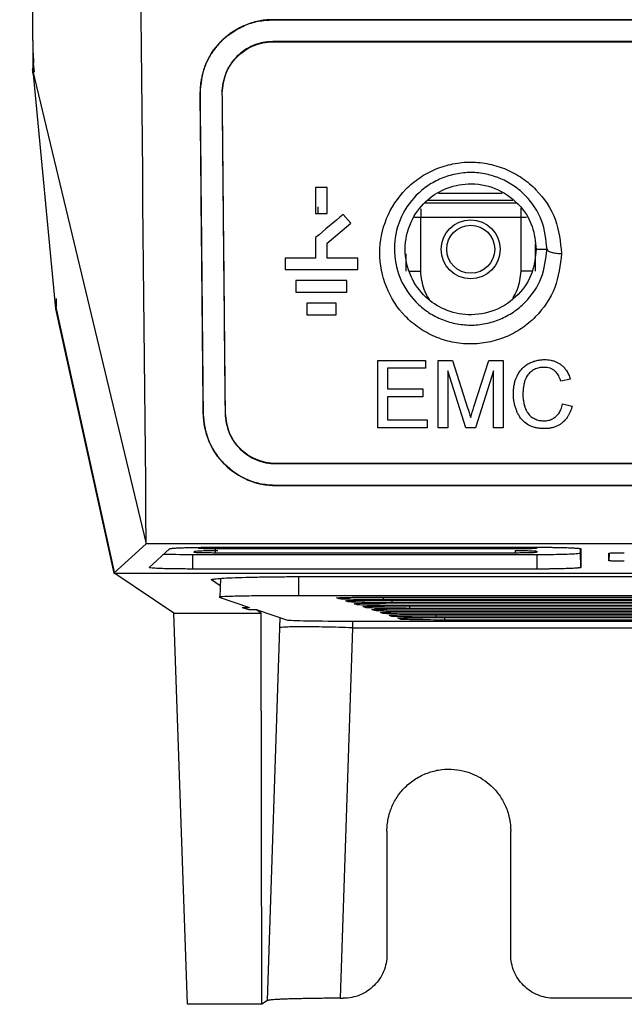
# Model space of a CAD drawing. Header units: millimetres. Extents: x 51 to 353, y -23 to 217.
# Tile 23 of 147: x 125.48 to 133.79, y 55.42 to 68.96. Entities that reach past the tile are written whole.
import ezdxf

# ---------------------------------------------------------------- set-up
doc = ezdxf.new("R2010")
doc.units = ezdxf.units.MM

msp = doc.modelspace()

# ---------------------------------------------------------------- linework, layer by layer
at = {"color": 7, "linetype": 'Continuous', "lineweight": 25}
for p, q in [((148.876, 68.955), (128.96, 68.955)), ((128.96, 68.955), (128.96, 68.954)), ((128.96, 68.954), (168.791, 68.954)), ((168.791, 68.654), (128.96, 68.654)), ((128.96, 68.65), (128.96, 68.654)), ((128.96, 68.65), (168.791, 68.65)), ((125.684, 68.236), (125.672, 68.358)), ((125.656, 68.268), (127.22, 61.754)), ((125.666, 68.205), (125.975, 64.983)), ((127.96, 67.944), (127.958, 67.944)), ((128.26, 67.947), (128.264, 67.947)), ((129.706, 66.65), (129.546, 66.65)), ((129.546, 66.29), (129.706, 66.29)), ((130.029, 66.157), (129.926, 66.28)), ((132.363, 66.237), (130.989, 66.237)), ((130.989, 65.5), (130.989, 66.237)), ((132.363, 66.237), (132.363, 65.5)), ((129.706, 65.886), (130.029, 66.157)), ((129.546, 65.961), (129.546, 65.68)), ((129.706, 65.68), (129.706, 65.886)), ((132.576, 65.8), (132.724, 65.8)), ((129.546, 65.68), (129.126, 65.68)), ((129.126, 65.68), (129.126, 65.52)), ((130.126, 65.68), (129.706, 65.68)), ((130.126, 65.52), (130.126, 65.68)), ((129.126, 65.52), (130.126, 65.52)), ((129.976, 65.37), (129.276, 65.37)), ((129.276, 65.37), (129.276, 65.21)), ((129.976, 65.21), (129.976, 65.37)), ((125.982, 65.123), (125.982, 65.006)), ((129.276, 65.21), (129.976, 65.21)), ((125.975, 64.983), (126.775, 61.35)), ((126.786, 61.343), (125.982, 65.006)), ((129.826, 65.06), (129.426, 65.06)), ((129.426, 65.06), (129.426, 64.9)), ((129.826, 64.9), (129.826, 65.06)), ((129.426, 64.9), (129.826, 64.9)), ((130.401, 64.272), (131.053, 64.272)), ((130.401, 63.347), (130.401, 64.272)), ((131.053, 64.165), (130.532, 64.165)), ((130.532, 64.165), (130.532, 63.881)), ((131.053, 64.272), (131.053, 64.165)), ((131.231, 64.272), (131.427, 64.272)), ((131.231, 63.347), (131.231, 64.272)), ((131.427, 64.272), (131.634, 63.623)), ((131.721, 63.634), (131.926, 64.272)), ((131.926, 64.272), (132.12, 64.272)), ((132.12, 64.272), (132.12, 63.347)), ((131.607, 63.347), (131.362, 64.13)), ((131.362, 64.13), (131.362, 63.347)), ((131.99, 64.13), (131.743, 63.347)), ((131.99, 63.347), (131.99, 64.13)), ((133.045, 64.015), (132.914, 63.987)), ((130.532, 63.881), (131.018, 63.881)), ((131.018, 63.881), (131.018, 63.774)), ((131.018, 63.774), (130.532, 63.774)), ((130.532, 63.774), (130.532, 63.454)), ((132.938, 63.674), (133.069, 63.643)), ((128.001, 63.544), (128.003, 63.544)), ((128.307, 63.547), (128.303, 63.547)), ((131.077, 63.347), (130.401, 63.347)), ((130.532, 63.454), (131.077, 63.454)), ((131.077, 63.454), (131.077, 63.347)), ((131.362, 63.347), (131.231, 63.347)), ((131.743, 63.347), (131.607, 63.347)), ((132.12, 63.347), (131.99, 63.347)), ((168.749, 62.857), (129.003, 62.857)), ((129.003, 62.854), (129.003, 62.857)), ((129.003, 62.854), (168.749, 62.854)), ((168.749, 62.554), (129.003, 62.554)), ((129.003, 62.554), (129.003, 62.552)), ((129.003, 62.552), (148.876, 62.552)), ((127.22, 61.754), (126.775, 61.35)), ((148.876, 61.754), (127.22, 61.754)), ((127.258, 61.427), (127.541, 61.685)), ((127.861, 61.606), (132.586, 61.606)), ((127.861, 61.406), (127.861, 61.606)), ((127.871, 61.636), (127.887, 61.65)), ((128.144, 61.705), (132.586, 61.705)), ((132.286, 61.625), (128.171, 61.625)), ((128.186, 61.66), (128.204, 61.66)), ((132.286, 61.681), (128.232, 61.681)), ((132.586, 61.65), (132.586, 61.636)), ((132.586, 61.606), (132.586, 61.406)), ((133.186, 61.627), (133.186, 61.684)), ((133.189, 61.427), (133.186, 61.627)), ((133.189, 61.684), (133.189, 61.427)), ((133.575, 61.52), (133.575, 61.623)), ((126.775, 61.35), (138.826, 61.35)), ((127.599, 60.801), (126.786, 61.343)), ((132.586, 61.406), (127.861, 61.406)), ((129.314, 61.301), (138.827, 61.301)), ((128.236, 61.177), (128.116, 61.257)), ((128.239, 61.276), (128.23, 61.017)), ((133.93, 61.038), (129.314, 61.038)), ((128.22, 61.018), (128.636, 60.879)), ((129.871, 60.996), (129.834, 61.008)), ((129.991, 60.956), (129.955, 60.968)), ((130.441, 61.019), (138.827, 61.019)), ((138.827, 60.986), (130.477, 60.986)), ((138.827, 60.946), (130.598, 60.946)), ((130.682, 60.939), (138.827, 60.939)), ((130.802, 60.899), (138.827, 60.899)), ((127.599, 60.801), (128.8, 60.801)), ((127.787, 55.424), (127.599, 60.801)), ((128.536, 60.879), (128.641, 60.844)), ((128.536, 60.879), (128.637, 60.879)), ((128.741, 60.844), (128.641, 60.844)), ((128.8, 60.801), (128.735, 60.844)), ((128.741, 60.844), (129.158, 60.705)), ((128.805, 55.424), (128.8, 60.801)), ((130.594, 60.755), (130.557, 60.767)), ((138.827, 60.865), (130.839, 60.865)), ((130.923, 60.859), (138.827, 60.859)), ((130.055, 60.691), (135.865, 60.691)), ((138.828, 60.745), (131.2, 60.745)), ((138.828, 60.705), (131.321, 60.705)), ((128.884, 55.474), (129.053, 60.598)), ((130.051, 60.598), (129.883, 55.507)), ((130.526, 57.805), (130.526, 56.106)), ((132.226, 56.106), (132.226, 57.805)), ((129.883, 55.507), (129.926, 55.507)), ((135.419, 55.507), (132.826, 55.507)), ((128.805, 55.424), (127.787, 55.424)), ((128.884, 55.474), (128.805, 55.424))]:
    msp.add_line(p, q, dxfattribs=at)
at = {"color": 8, "linetype": 'Continuous', "lineweight": 25}
for p, q in [((132.255, 66.47), (131.08, 66.47)), ((131.232, 66.57), (132.107, 66.57)), ((129.575, 66.385), (129.575, 66.292)), ((130.989, 66.358), (130.989, 66.237)), ((131.046, 66.437), (132.303, 66.437)), ((132.363, 66.365), (132.363, 66.237)), ((130.989, 66.237), (130.902, 66.237)), ((132.443, 66.237), (132.363, 66.237)), ((132.563, 65.873), (132.563, 65.5)), ((130.789, 65.5), (130.789, 65.739)), ((130.838, 65.5), (130.989, 65.5)), ((132.525, 65.5), (132.363, 65.5)), ((128.171, 61.625), (128.171, 61.692)), ((128.232, 61.681), (128.232, 61.705)), ((132.286, 61.705), (132.286, 61.681)), ((132.286, 61.66), (132.286, 61.625)), ((132.586, 61.692), (132.585, 61.705)), ((132.586, 61.636), (132.585, 61.646)), ((133.577, 61.619), (133.575, 61.52)), ((129.314, 61.038), (129.314, 61.301)), ((130.477, 60.986), (130.477, 61.019)), ((130.598, 60.946), (130.598, 60.979)), ((130.839, 60.865), (130.839, 60.899)), ((131.2, 60.745), (131.2, 60.778)), ((129.053, 60.598), (129.058, 60.739)), ((130.054, 60.691), (130.051, 60.598)), ((131.321, 60.705), (131.321, 60.738)), ((130.051, 60.598), (138.828, 60.598))]:
    msp.add_line(p, q, dxfattribs=at)
at = {"color": 7, "linetype": 'Continuous', "lineweight": 25, "flags": 128}
for points in [[(130.112, 60.916), (130.097, 60.921), (130.086, 60.924), (130.075, 60.928)], [(130.561, 60.979), (131.122, 60.979), (133.365, 60.979), (135.608, 60.979), (138.827, 60.979)], [(138.827, 60.906), (138.344, 60.906), (136.022, 60.906), (133.701, 60.906), (130.718, 60.906)], [(130.232, 60.876), (130.217, 60.881), (130.206, 60.884), (130.196, 60.888)], [(130.353, 60.835), (130.338, 60.84), (130.327, 60.844), (130.316, 60.848)], [(130.473, 60.795), (130.458, 60.8), (130.447, 60.804), (130.436, 60.808)], [(138.827, 60.825), (138.344, 60.825), (136.023, 60.825), (133.491, 60.825), (130.959, 60.825)], [(131.043, 60.819), (131.604, 60.819), (133.847, 60.819), (136.09, 60.819), (138.827, 60.819)], [(138.827, 60.785), (138.344, 60.785), (136.023, 60.785), (133.551, 60.785), (131.08, 60.785)], [(131.163, 60.778), (131.724, 60.778), (133.967, 60.778), (136.446, 60.778), (138.827, 60.778)], [(130.714, 60.715), (130.699, 60.72), (130.688, 60.724), (130.677, 60.727)], [(131.284, 60.738), (131.845, 60.738), (134.087, 60.738), (136.506, 60.738), (138.828, 60.738)]]:
    msp.add_lwpolyline(points, dxfattribs=at)
at = {"color": 7, "linetype": 'Continuous', "lineweight": 25}
for radius in [0.405, 0.33]:
    msp.add_circle((131.676, 65.8), radius, dxfattribs=at)
for centre, major_axis, ratio, start_param, end_param in [((125.674, 68.545), (0, 0.2), 0.034921, 1.828631, 2.792527), ((130.057, 60.706), (0.9, 0), 0.017485, 3.193973, 4.710076)]:
    msp.add_ellipse(centre, major_axis=major_axis, ratio=ratio, start_param=start_param, end_param=end_param, dxfattribs=at)
for points, knots in [([(125.667, 68.494), (125.634, 72.136), (125.605, 75.811), (125.556, 83.211), (125.536, 86.936), (125.506, 94.417), (125.495, 98.173), (125.483, 105.697), (125.481, 109.465), (125.485, 113.23)], [0, 0, 0, 0, 0.25, 0.25, 0.5, 0.5, 0.75, 0.75, 1, 1, 1, 1]), ([(125.519, 89.503), (125.525, 88.098), (125.538, 85.289), (125.563, 81.075), (125.591, 76.839), (125.624, 72.583), (125.649, 69.756), (125.662, 68.342)], [0, 0, 0, 0, 0.197029, 0.39406, 0.594064, 0.797036, 1, 1, 1, 1]), ([(128.96, 68.955), (128.946, 68.955), (128.917, 68.955), (128.872, 68.952), (128.827, 68.947), (128.782, 68.94), (128.736, 68.93), (128.689, 68.918), (128.642, 68.904), (128.595, 68.887), (128.547, 68.867), (128.5, 68.844), (128.453, 68.818), (128.407, 68.789), (128.361, 68.757), (128.316, 68.722), (128.273, 68.683), (128.232, 68.642), (128.192, 68.598), (128.155, 68.551), (128.12, 68.501), (128.088, 68.449), (128.059, 68.394), (128.033, 68.336), (128.011, 68.276), (127.992, 68.213), (127.977, 68.149), (127.966, 68.082), (127.959, 68.014), (127.959, 67.967), (127.958, 67.944)], [0, 0, 0, 0, 0.0268284, 0.0542337, 0.0822297, 0.1108319, 0.1400579, 0.1699269, 0.2004606, 0.2316829, 0.2636199, 0.2963011, 0.3297589, 0.3640295, 0.3991537, 0.4351095, 0.4715531, 0.5084584, 0.5458608, 0.5837953, 0.6222964, 0.6613983, 0.7011344, 0.7415383, 0.7826436, 0.8244849, 0.867099, 0.9105254, 0.9548088, 1, 1, 1, 1]), ([(127.96, 67.944), (127.973, 68.073), (127.999, 68.33), (128.187, 68.611), (128.389, 68.782), (128.565, 68.879), (128.758, 68.942), (128.893, 68.95), (128.96, 68.954)], [0, 0, 0, 0, 0.249024, 0.496831, 0.623547, 0.74931, 0.874246, 1, 1, 1, 1]), ([(128.96, 68.654), (128.913, 68.651), (128.82, 68.646), (128.644, 68.59), (128.451, 68.459), (128.29, 68.225), (128.27, 68.04), (128.26, 67.947)], [0, 0, 0, 0, 0.1254999, 0.2481617, 0.4911786, 0.7424831, 1, 1, 1, 1]), ([(128.264, 67.947), (128.263, 68.04), (128.281, 68.132), (128.352, 68.305), (128.404, 68.383), (128.595, 68.574), (128.77, 68.65), (128.96, 68.65)], [0, 0, 0, 0, 0.25, 0.25, 0.5, 0.5, 1, 1, 1, 1]), ([(125.662, 68.342), (125.662, 68.329), (125.661, 68.302), (125.658, 68.279), (125.656, 68.268)], [0, 0, 0, 0, 0.498719, 1, 1, 1, 1]), ([(125.666, 68.205), (125.665, 68.213), (125.663, 68.227), (125.659, 68.254), (125.656, 68.268)], [0, 0, 0, 0, 0.484116, 1, 1, 1, 1]), ([(127.958, 67.944), (127.96, 67.76), (127.964, 67.392), (127.969, 66.84), (127.974, 66.289), (127.98, 65.739), (127.985, 65.189), (127.99, 64.64), (127.996, 64.092), (127.999, 63.726), (128.001, 63.544)], [0, 0, 0, 0, 0.125006, 0.250007, 0.375005, 0.500001, 0.624996, 0.749994, 0.874995, 1, 1, 1, 1]), ([(128.003, 63.544), (128.001, 63.726), (127.998, 64.092), (127.992, 64.64), (127.987, 65.189), (127.982, 65.739), (127.976, 66.289), (127.971, 66.84), (127.966, 67.392), (127.962, 67.76), (127.96, 67.944)], [0, 0, 0, 0, 0.124973, 0.24995, 0.374934, 0.499925, 0.624925, 0.749937, 0.874961, 1, 1, 1, 1]), ([(128.26, 67.947), (128.262, 67.763), (128.266, 67.394), (128.271, 66.843), (128.276, 66.292), (128.282, 65.742), (128.287, 65.192), (128.292, 64.643), (128.298, 64.094), (128.301, 63.729), (128.303, 63.547)], [0, 0, 0, 0, 0.1250387, 0.2500631, 0.3750748, 0.5000754, 0.6250666, 0.75005, 0.8750273, 1, 1, 1, 1]), ([(128.307, 63.547), (128.305, 63.729), (128.301, 64.094), (128.296, 64.643), (128.291, 65.192), (128.285, 65.742), (128.28, 66.292), (128.275, 66.843), (128.269, 67.394), (128.266, 67.763), (128.264, 67.947)], [0, 0, 0, 0, 0.1249718, 0.2499484, 0.3749314, 0.4999225, 0.6249232, 0.7499353, 0.8749603, 1, 1, 1, 1]), ([(132.924, 65.742), (132.907, 65.902), (132.873, 66.222), (132.639, 66.571), (132.39, 66.783), (132.171, 66.904), (131.932, 66.98), (131.681, 67.007), (131.431, 66.982), (131.191, 66.909), (130.971, 66.79), (130.718, 66.579), (130.491, 66.233), (130.397, 65.753), (130.488, 65.273), (130.712, 64.925), (130.962, 64.713), (131.18, 64.592), (131.419, 64.517), (131.67, 64.49), (131.921, 64.515), (132.161, 64.588), (132.38, 64.707), (132.631, 64.917), (132.868, 65.262), (132.905, 65.582), (132.924, 65.742)], [0, 0, 0, 0, 0.0624254, 0.1248081, 0.1561268, 0.1874368, 0.21873, 0.2500199, 0.2813038, 0.3125986, 0.3438957, 0.3752149, 0.4375931, 0.4999999, 0.5624347, 0.6248013, 0.656116, 0.6874103, 0.718711, 0.7500088, 0.7812998, 0.8126065, 0.8439052, 0.8752211, 0.9375872, 1, 1, 1, 1]), ([(132.724, 65.8), (132.708, 65.666), (132.677, 65.399), (132.478, 65.109), (132.267, 64.933), (132.083, 64.833), (131.881, 64.772), (131.671, 64.751), (131.461, 64.774), (131.26, 64.837), (131.077, 64.938), (130.866, 65.116), (130.678, 65.407), (130.602, 65.809), (130.68, 66.211), (130.871, 66.502), (131.083, 66.679), (131.268, 66.78), (131.47, 66.841), (131.681, 66.862), (131.891, 66.839), (132.092, 66.776), (132.276, 66.674), (132.486, 66.495), (132.682, 66.202), (132.71, 65.934), (132.724, 65.8)], [0, 0, 0, 0, 0.062858, 0.125412, 0.156671, 0.18781, 0.218876, 0.24988, 0.280892, 0.311955, 0.343095, 0.374357, 0.436919, 0.499803, 0.562655, 0.625238, 0.656526, 0.687705, 0.718812, 0.74987, 0.780936, 0.812044, 0.843239, 0.874531, 0.937126, 1, 1, 1, 1]), ([(132.576, 65.8), (132.565, 65.906), (132.541, 66.134), (132.34, 66.444), (132.023, 66.66), (131.653, 66.723), (131.316, 66.646), (131.036, 66.461), (130.829, 66.173), (130.748, 65.8), (130.829, 65.427), (131.036, 65.139), (131.316, 64.954), (131.653, 64.876), (132.023, 64.94), (132.34, 65.156), (132.541, 65.466), (132.565, 65.694), (132.576, 65.8)], [0, 0, 0, 0, 0.056509, 0.121091, 0.189571, 0.256046, 0.315534, 0.369985, 0.432201, 0.5, 0.567799, 0.630015, 0.684466, 0.743954, 0.810429, 0.878909, 0.943491, 1, 1, 1, 1]), ([(132.724, 65.8), (132.728, 65.792), (132.736, 65.775), (132.79, 65.755), (132.857, 65.744), (132.902, 65.743), (132.924, 65.742)], [0, 0, 0, 0, 0.2704724, 0.5623748, 0.7895255, 1, 1, 1, 1]), ([(132.262, 63.817), (132.263, 63.837), (132.264, 63.876), (132.272, 63.933), (132.283, 63.983), (132.298, 64.028), (132.316, 64.067), (132.334, 64.099), (132.353, 64.127), (132.378, 64.157), (132.412, 64.191), (132.461, 64.225), (132.513, 64.251), (132.57, 64.27), (132.629, 64.282), (132.668, 64.283), (132.688, 64.284)], [0, 0, 0, 0, 0.088007, 0.169087, 0.243301, 0.310577, 0.370947, 0.42447, 0.471109, 0.510851, 0.592175, 0.673416, 0.754731, 0.836153, 0.917892, 1, 1, 1, 1]), ([(132.688, 64.284), (132.703, 64.284), (132.733, 64.283), (132.776, 64.276), (132.817, 64.266), (132.856, 64.251), (132.892, 64.231), (132.926, 64.206), (132.961, 64.174), (132.994, 64.131), (133.024, 64.078), (133.038, 64.037), (133.045, 64.015)], [0, 0, 0, 0, 0.0902873, 0.1787014, 0.2653402, 0.3502465, 0.43357, 0.5153803, 0.6134413, 0.7268477, 0.8556779, 1, 1, 1, 1]), ([(132.682, 64.177), (132.671, 64.177), (132.649, 64.176), (132.615, 64.172), (132.583, 64.163), (132.551, 64.15), (132.522, 64.133), (132.496, 64.112), (132.472, 64.088), (132.452, 64.061), (132.435, 64.03), (132.419, 63.992), (132.406, 63.943), (132.395, 63.883), (132.394, 63.84), (132.393, 63.817)], [0, 0, 0, 0, 0.062425, 0.124937, 0.187722, 0.250686, 0.313995, 0.377777, 0.441991, 0.506687, 0.568818, 0.649206, 0.747859, 0.864814, 1, 1, 1, 1]), ([(132.914, 63.987), (132.91, 64), (132.902, 64.025), (132.886, 64.058), (132.869, 64.086), (132.852, 64.109), (132.83, 64.13), (132.802, 64.15), (132.766, 64.166), (132.725, 64.176), (132.697, 64.177), (132.682, 64.177)], [0, 0, 0, 0, 0.128904, 0.244437, 0.346055, 0.433556, 0.507358, 0.624315, 0.744976, 0.870172, 1, 1, 1, 1]), ([(132.691, 63.336), (132.674, 63.336), (132.641, 63.337), (132.594, 63.342), (132.551, 63.352), (132.496, 63.369), (132.427, 63.407), (132.374, 63.461), (132.343, 63.508), (132.324, 63.541), (132.306, 63.581), (132.289, 63.629), (132.275, 63.685), (132.264, 63.748), (132.263, 63.793), (132.262, 63.817)], [0, 0, 0, 0, 0.069055, 0.132358, 0.189995, 0.241987, 0.366522, 0.503689, 0.54675, 0.599107, 0.660743, 0.731642, 0.811807, 0.901266, 1, 1, 1, 1]), ([(132.393, 63.817), (132.393, 63.795), (132.394, 63.753), (132.403, 63.694), (132.415, 63.645), (132.429, 63.605), (132.443, 63.575), (132.465, 63.54), (132.5, 63.502), (132.555, 63.468), (132.615, 63.446), (132.658, 63.444), (132.679, 63.442)], [0, 0, 0, 0, 0.128747, 0.241345, 0.337762, 0.417973, 0.482038, 0.529923, 0.649983, 0.768094, 0.884612, 1, 1, 1, 1]), ([(132.679, 63.442), (132.69, 63.443), (132.711, 63.443), (132.743, 63.449), (132.774, 63.457), (132.802, 63.47), (132.828, 63.486), (132.857, 63.509), (132.889, 63.546), (132.92, 63.603), (132.932, 63.649), (132.938, 63.674)], [0, 0, 0, 0, 0.084245, 0.167007, 0.24833, 0.328376, 0.407231, 0.484934, 0.61884, 0.790483, 1, 1, 1, 1]), ([(133.069, 63.643), (133.064, 63.628), (133.057, 63.599), (133.04, 63.559), (133.022, 63.522), (133.002, 63.49), (132.981, 63.462), (132.96, 63.438), (132.934, 63.416), (132.904, 63.393), (132.867, 63.372), (132.826, 63.355), (132.783, 63.344), (132.737, 63.337), (132.707, 63.336), (132.691, 63.336)], [0, 0, 0, 0, 0.090295, 0.174501, 0.25293, 0.32532, 0.391665, 0.452097, 0.506654, 0.585342, 0.665327, 0.746663, 0.829503, 0.913919, 1, 1, 1, 1]), ([(128.001, 63.544), (128.002, 63.415), (128.041, 63.224), (128.133, 63.052), (128.205, 62.944), (128.248, 62.892), (128.479, 62.66), (128.732, 62.552), (129.003, 62.552)], [0, 0, 0, 0, 0.25, 0.375, 0.375, 0.5, 0.5, 1, 1, 1, 1]), ([(129.003, 62.554), (128.936, 62.557), (128.804, 62.565), (128.551, 62.645), (128.276, 62.832), (128.049, 63.16), (128.018, 63.416), (128.003, 63.544)], [0, 0, 0, 0, 0.125458, 0.249077, 0.496415, 0.748524, 1, 1, 1, 1]), ([(128.303, 63.547), (128.314, 63.455), (128.337, 63.274), (128.497, 63.044), (128.688, 62.916), (128.863, 62.861), (128.956, 62.856), (129.003, 62.854)], [0, 0, 0, 0, 0.258834, 0.509001, 0.751531, 0.874174, 1, 1, 1, 1]), ([(129.003, 62.857), (128.813, 62.857), (128.554, 62.969), (128.399, 63.194), (128.345, 63.321), (128.331, 63.365), (128.312, 63.455), (128.307, 63.501), (128.307, 63.547)], [0, 0, 0, 0, 0.5, 0.75, 0.75, 0.875, 0.875, 1, 1, 1, 1]), ([(127.461, 61.612), (127.471, 61.611), (127.523, 61.609), (127.67, 61.607), (127.8, 61.606), (127.861, 61.606)], [0, 0, 0, 0, 0.116743, 0.585949, 1, 1, 1, 1]), ([(127.541, 61.685), (127.542, 61.685), (127.543, 61.686), (127.547, 61.687), (127.553, 61.688), (127.561, 61.689), (127.57, 61.69), (127.582, 61.691), (127.606, 61.693), (127.65, 61.696), (127.727, 61.699), (127.817, 61.702), (127.902, 61.703), (127.974, 61.704), (128.03, 61.705), (128.086, 61.705), (128.125, 61.705), (128.144, 61.705)], [0, 0, 0, 0, 0.036756, 0.073227, 0.109526, 0.145768, 0.182069, 0.218545, 0.255308, 0.381309, 0.507082, 0.629471, 0.751915, 0.814042, 0.875721, 0.937519, 1, 1, 1, 1]), ([(128.171, 61.625), (128.145, 61.626), (128.09, 61.626), (128.01, 61.627), (127.935, 61.629), (127.879, 61.632), (127.874, 61.635), (127.871, 61.636)], [0, 0, 0, 0, 0.161352, 0.341945, 0.536723, 0.772488, 1, 1, 1, 1]), ([(127.887, 61.65), (127.894, 61.652), (127.91, 61.655), (127.997, 61.658), (128.094, 61.66), (128.157, 61.66), (128.186, 61.66)], [0, 0, 0, 0, 0.294626, 0.591325, 0.808057, 1, 1, 1, 1]), ([(128.232, 61.681), (128.207, 61.681), (128.152, 61.682), (128.071, 61.683), (127.996, 61.685), (127.94, 61.688), (127.935, 61.691), (127.933, 61.692)], [0, 0, 0, 0, 0.161352, 0.341945, 0.536723, 0.772488, 1, 1, 1, 1]), ([(132.586, 61.692), (132.579, 61.69), (132.567, 61.687), (132.479, 61.683), (132.38, 61.682), (132.316, 61.681), (132.286, 61.681)], [0, 0, 0, 0, 0.293097, 0.590261, 0.807744, 1, 1, 1, 1]), ([(132.286, 61.66), (132.311, 61.66), (132.364, 61.66), (132.443, 61.659), (132.517, 61.657), (132.574, 61.654), (132.582, 61.651), (132.586, 61.65)], [0, 0, 0, 0, 0.161094, 0.34106, 0.535207, 0.77099, 1, 1, 1, 1]), ([(132.586, 61.636), (132.579, 61.634), (132.567, 61.631), (132.479, 61.628), (132.38, 61.626), (132.316, 61.626), (132.286, 61.625)], [0, 0, 0, 0, 0.293097, 0.590261, 0.807744, 1, 1, 1, 1]), ([(132.586, 61.705), (132.597, 61.705), (132.62, 61.705), (132.655, 61.705), (132.689, 61.705), (132.723, 61.704), (132.756, 61.704), (132.789, 61.704), (132.848, 61.703), (132.928, 61.701), (133.019, 61.699), (133.094, 61.695), (133.139, 61.692), (133.165, 61.69), (133.179, 61.688), (133.188, 61.686), (133.189, 61.684), (133.189, 61.684)], [0, 0, 0, 0, 0.036786, 0.073271, 0.109576, 0.145821, 0.18213, 0.218624, 0.255423, 0.381485, 0.507354, 0.629632, 0.751993, 0.814098, 0.875739, 0.93751, 1, 1, 1, 1]), ([(132.586, 61.606), (132.636, 61.606), (132.743, 61.606), (132.9, 61.609), (133.049, 61.613), (133.163, 61.619), (133.178, 61.624), (133.186, 61.627)], [0, 0, 0, 0, 0.161094, 0.34106, 0.535207, 0.77099, 1, 1, 1, 1]), ([(133.575, 61.623), (133.575, 61.623), (133.576, 61.624), (133.579, 61.625), (133.584, 61.625), (133.594, 61.626), (133.61, 61.627), (133.637, 61.628), (133.669, 61.629), (133.705, 61.63), (133.745, 61.63), (133.772, 61.63), (133.786, 61.63)], [0, 0, 0, 0, 0.063737, 0.126837, 0.189938, 0.253675, 0.379946, 0.506289, 0.629222, 0.752149, 0.875892, 1, 1, 1, 1]), ([(133.786, 61.512), (133.779, 61.512), (133.765, 61.512), (133.744, 61.512), (133.724, 61.513), (133.697, 61.513), (133.667, 61.514), (133.635, 61.514), (133.609, 61.516), (133.59, 61.517), (133.577, 61.518), (133.576, 61.519), (133.575, 61.52)], [0, 0, 0, 0, 0.063727, 0.126819, 0.189915, 0.253652, 0.379902, 0.506251, 0.629178, 0.752128, 0.875879, 1, 1, 1, 1]), ([(127.861, 61.406), (127.789, 61.406), (127.678, 61.406), (127.54, 61.409), (127.441, 61.411), (127.357, 61.415), (127.296, 61.419), (127.26, 61.423), (127.258, 61.426), (127.258, 61.427)], [0, 0, 0, 0, 0.219694, 0.342684, 0.472109, 0.605529, 0.739998, 0.872429, 1, 1, 1, 1]), ([(128.116, 61.257), (128.112, 61.259), (128.115, 61.262), (128.136, 61.267), (128.155, 61.27), (128.209, 61.276), (128.244, 61.278), (128.333, 61.283), (128.385, 61.286), (128.503, 61.29), (128.569, 61.292), (128.71, 61.295), (128.784, 61.297), (128.936, 61.299), (129.014, 61.3), (129.167, 61.301), (129.242, 61.301), (129.314, 61.301)], [0, 0, 0, 0, 0.125, 0.125, 0.25, 0.25, 0.375, 0.375, 0.5, 0.5, 0.625, 0.625, 0.75, 0.75, 0.875, 0.875, 1, 1, 1, 1]), ([(133.189, 61.427), (133.189, 61.426), (133.189, 61.425), (133.186, 61.424), (133.181, 61.423), (133.174, 61.422), (133.165, 61.421), (133.154, 61.42), (133.131, 61.418), (133.088, 61.415), (133.011, 61.412), (132.92, 61.409), (132.833, 61.407), (132.76, 61.406), (132.703, 61.406), (132.645, 61.406), (132.605, 61.406), (132.586, 61.406)], [0, 0, 0, 0, 0.036789, 0.073277, 0.109585, 0.145832, 0.182142, 0.218635, 0.255431, 0.381516, 0.507385, 0.629673, 0.752013, 0.814116, 0.875752, 0.937517, 1, 1, 1, 1]), ([(129.314, 61.038), (129.192, 61.038), (128.946, 61.038), (128.617, 61.035), (128.37, 61.03), (128.229, 61.024), (128.222, 61.02), (128.22, 61.018)], [0, 0, 0, 0, 0.207129, 0.414336, 0.623004, 0.829004, 1, 1, 1, 1]), ([(129.843, 61.01), (129.846, 61.01), (129.853, 61.012), (129.938, 61.015), (130.081, 61.018), (130.258, 61.019), (130.383, 61.019), (130.441, 61.019)], [0, 0, 0, 0, 0.134832, 0.357419, 0.581895, 0.807926, 1, 1, 1, 1]), ([(130.477, 60.986), (130.41, 60.986), (130.275, 60.986), (130.095, 60.988), (129.957, 60.991), (129.886, 60.994), (129.875, 60.995), (129.871, 60.996)], [0, 0, 0, 0, 0.217739, 0.435786, 0.656313, 0.878635, 1, 1, 1, 1]), ([(129.964, 60.97), (129.966, 60.97), (129.973, 60.972), (130.058, 60.975), (130.201, 60.977), (130.378, 60.979), (130.504, 60.979), (130.561, 60.979)], [0, 0, 0, 0, 0.134836, 0.357425, 0.581896, 0.807931, 1, 1, 1, 1]), ([(130.598, 60.946), (130.531, 60.946), (130.396, 60.946), (130.215, 60.948), (130.078, 60.951), (130.007, 60.953), (129.995, 60.955), (129.991, 60.956)], [0, 0, 0, 0, 0.21776, 0.435786, 0.656323, 0.878656, 1, 1, 1, 1]), ([(130.084, 60.929), (130.087, 60.93), (130.094, 60.932), (130.179, 60.935), (130.322, 60.937), (130.499, 60.939), (130.624, 60.939), (130.682, 60.939)], [0, 0, 0, 0, 0.1349314, 0.3576021, 0.5819623, 0.8080691, 1, 1, 1, 1]), ([(130.718, 60.906), (130.651, 60.906), (130.516, 60.906), (130.336, 60.908), (130.198, 60.91), (130.127, 60.913), (130.116, 60.915), (130.112, 60.916)], [0, 0, 0, 0, 0.217852, 0.435958, 0.656397, 0.878749, 1, 1, 1, 1]), ([(130.205, 60.889), (130.207, 60.89), (130.214, 60.892), (130.299, 60.895), (130.442, 60.897), (130.619, 60.899), (130.745, 60.899), (130.802, 60.899)], [0, 0, 0, 0, 0.134918, 0.357577, 0.581953, 0.808054, 1, 1, 1, 1]), ([(130.839, 60.865), (130.771, 60.866), (130.637, 60.866), (130.456, 60.868), (130.318, 60.87), (130.247, 60.873), (130.236, 60.875), (130.232, 60.876)], [0, 0, 0, 0, 0.217834, 0.435928, 0.656351, 0.878752, 1, 1, 1, 1]), ([(130.325, 60.849), (130.328, 60.85), (130.334, 60.852), (130.42, 60.854), (130.563, 60.857), (130.74, 60.858), (130.865, 60.859), (130.923, 60.859)], [0, 0, 0, 0, 0.134897, 0.357538, 0.58195, 0.808041, 1, 1, 1, 1]), ([(130.959, 60.825), (130.892, 60.825), (130.757, 60.826), (130.577, 60.827), (130.439, 60.83), (130.368, 60.833), (130.357, 60.835), (130.353, 60.835)], [0, 0, 0, 0, 0.217855, 0.435971, 0.656372, 0.878766, 1, 1, 1, 1]), ([(130.446, 60.809), (130.448, 60.81), (130.455, 60.811), (130.54, 60.814), (130.683, 60.817), (130.86, 60.818), (130.985, 60.818), (131.043, 60.819)], [0, 0, 0, 0, 0.134887, 0.357519, 0.581942, 0.808026, 1, 1, 1, 1]), ([(131.08, 60.785), (131.012, 60.785), (130.877, 60.785), (130.697, 60.787), (130.559, 60.79), (130.488, 60.793), (130.477, 60.795), (130.473, 60.795)], [0, 0, 0, 0, 0.217857, 0.435977, 0.656364, 0.878779, 1, 1, 1, 1]), ([(130.566, 60.769), (130.569, 60.769), (130.575, 60.771), (130.66, 60.774), (130.803, 60.777), (130.981, 60.778), (131.106, 60.778), (131.163, 60.778)], [0, 0, 0, 0, 0.134867, 0.357476, 0.581909, 0.808005, 1, 1, 1, 1]), ([(131.2, 60.745), (131.133, 60.745), (130.998, 60.745), (130.818, 60.747), (130.68, 60.75), (130.609, 60.753), (130.598, 60.754), (130.594, 60.755)], [0, 0, 0, 0, 0.217855, 0.435979, 0.656335, 0.878787, 1, 1, 1, 1]), ([(130.687, 60.729), (130.689, 60.729), (130.696, 60.731), (130.781, 60.734), (130.924, 60.736), (131.101, 60.738), (131.226, 60.738), (131.284, 60.738)], [0, 0, 0, 0, 0.134837, 0.35742, 0.581936, 0.80796, 1, 1, 1, 1]), ([(131.321, 60.705), (131.253, 60.705), (131.118, 60.705), (130.938, 60.707), (130.8, 60.71), (130.729, 60.712), (130.718, 60.714), (130.714, 60.715)], [0, 0, 0, 0, 0.21785, 0.435971, 0.656352, 0.878774, 1, 1, 1, 1]), ([(130.051, 60.598), (129.925, 60.602), (129.799, 60.606), (129.564, 60.61), (129.456, 60.611), (129.273, 60.611), (129.197, 60.61), (129.091, 60.606), (129.06, 60.602), (129.053, 60.598)], [0, 0, 0, 0, 0.25, 0.25, 0.5, 0.5, 0.75, 0.75, 1, 1, 1, 1]), ([(130.526, 57.805), (130.526, 57.82), (130.526, 57.848), (130.53, 57.891), (130.535, 57.934), (130.543, 57.976), (130.552, 58.018), (130.564, 58.059), (130.583, 58.113), (130.61, 58.178), (130.652, 58.253), (130.701, 58.325), (130.779, 58.416), (130.895, 58.514), (131.058, 58.6), (131.232, 58.649), (131.403, 58.66), (131.567, 58.639), (131.714, 58.59), (131.846, 58.518), (131.966, 58.424), (132.071, 58.304), (132.142, 58.181), (132.184, 58.074), (132.205, 57.997), (132.218, 57.927), (132.224, 57.866), (132.225, 57.826), (132.226, 57.805)], [0, 0, 0, 0, 0.016246, 0.032389, 0.048471, 0.064533, 0.080617, 0.096766, 0.11302, 0.144506, 0.176028, 0.20916, 0.242328, 0.310564, 0.379319, 0.44702, 0.512232, 0.571622, 0.631054, 0.685382, 0.739752, 0.801915, 0.864123, 0.897676, 0.93127, 0.954191, 0.977061, 1, 1, 1, 1]), ([(130.526, 56.106), (130.526, 56.028), (130.51, 55.949), (130.45, 55.804), (130.406, 55.738), (130.294, 55.627), (130.228, 55.582), (130.083, 55.522), (130.004, 55.507), (129.926, 55.507)], [0, 0, 0, 0, 0.25, 0.25, 0.5, 0.5, 0.75, 0.75, 1, 1, 1, 1]), ([(132.826, 55.507), (132.747, 55.507), (132.669, 55.522), (132.524, 55.582), (132.457, 55.627), (132.346, 55.738), (132.301, 55.804), (132.241, 55.949), (132.226, 56.028), (132.226, 56.106)], [0, 0, 0, 0, 0.25, 0.25, 0.5, 0.5, 0.75, 0.75, 1, 1, 1, 1]), ([(129.883, 55.507), (129.867, 55.507), (129.837, 55.507), (129.791, 55.506), (129.746, 55.506), (129.701, 55.506), (129.657, 55.506), (129.613, 55.505), (129.569, 55.505), (129.51, 55.504), (129.436, 55.503), (129.35, 55.501), (129.269, 55.499), (129.194, 55.497), (129.125, 55.495), (129.064, 55.492), (129.012, 55.489), (128.969, 55.486), (128.934, 55.483), (128.909, 55.48), (128.891, 55.477), (128.886, 55.475), (128.884, 55.474)], [0, 0, 0, 0, 0.030316, 0.060445, 0.090448, 0.120391, 0.150335, 0.180344, 0.210482, 0.24081, 0.304976, 0.369206, 0.434628, 0.500116, 0.565531, 0.631012, 0.695158, 0.759368, 0.819769, 0.87967, 0.939578, 1, 1, 1, 1])]:
    msp.add_open_spline(points, degree=3, knots=knots, dxfattribs=at)
for points in [[(127.22, 61.754), (127.133, 70.784), (127.043, 80.083), (126.951, 89.503)], [(129.546, 66.65), (129.546, 66.53), (129.546, 66.41), (129.546, 66.29)], [(129.706, 66.29), (129.706, 66.41), (129.706, 66.53), (129.706, 66.65)], [(129.926, 66.28), (129.799, 66.174), (129.672, 66.067), (129.546, 65.961)], [(131.634, 63.623), (131.648, 63.578), (131.662, 63.533), (131.676, 63.487)], [(131.676, 63.487), (131.69, 63.537), (131.706, 63.585), (131.721, 63.634)]]:
    msp.add_open_spline(points, degree=3, dxfattribs=at)
at = {"color": 8, "linetype": 'Continuous', "lineweight": 25}
for points, knots in [([(131.113, 65.109), (131.109, 65.113), (131.075, 65.154), (131.015, 65.282), (130.999, 65.414), (130.989, 65.5)], [0, 0, 0, 0, 0.043762, 0.380627, 1, 1, 1, 1]), ([(132.363, 65.5), (132.354, 65.413), (132.342, 65.281), (132.276, 65.168), (132.253, 65.129)], [0, 0, 0, 0, 0.6598499, 1, 1, 1, 1])]:
    msp.add_open_spline(points, degree=3, knots=knots, dxfattribs=at)

doc.saveas('drawing.dxf')
